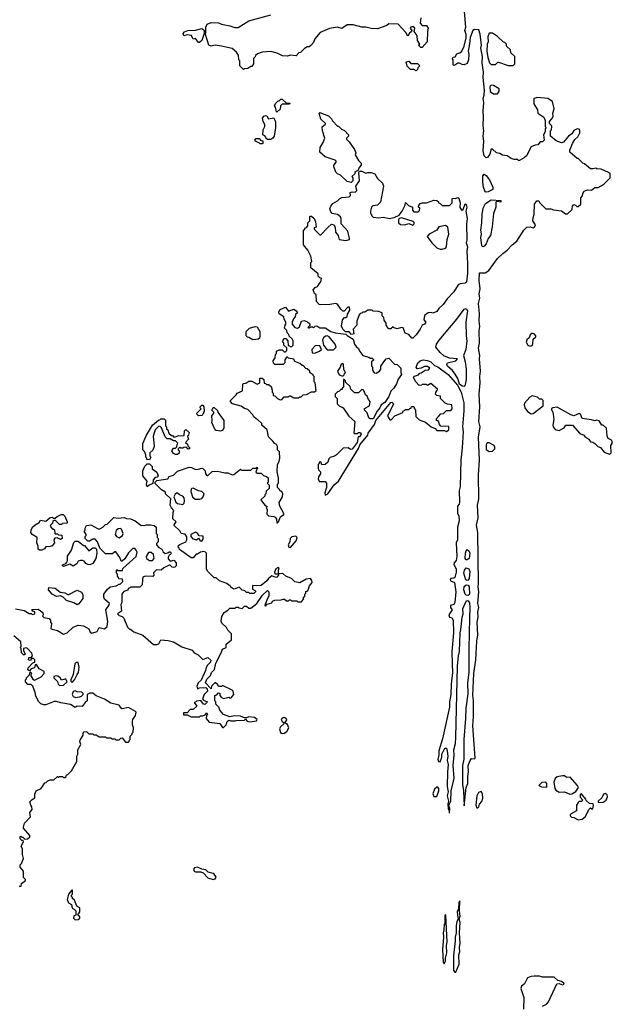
# Model space of a CAD drawing. Extents: x 1862350 to 2057294, y 212041 to 437318.
# Tile 214 of 256: x 1996425 to 2002092, y 346092 to 355508. Entities that reach past the tile are written whole.
import ezdxf

# ---------------------------------------------------------------- set-up
doc = ezdxf.new("R2010")
doc.units = 0

msp = doc.modelspace()

# ---------------------------------------------------------------- linework, layer by layer
at = {"layer": '0CON10XD'}
for points in [[(2000260, 355525), (2000254.2, 355474.2), (2000275, 355452), (2000315, 355452.5), (2000330, 355425), (2000323.3, 355395), (2000322.5, 355295), (2000275, 355240), (2000261.7, 355241.7), (2000240, 355265), (2000250, 355275), (2000228.3, 355308.3), (2000225.8, 355355.8), (2000197.5, 355395), (2000205, 355427.5), (2000185, 355442), (2000165, 355436), (2000160, 355425), (2000173.3, 355405), (2000172.5, 355395), (2000151.9, 355378.1), (2000135, 355350), (2000117.5, 355385), (2000045, 355466.2), (1999955, 355466.7), (1999935, 355453.3), (1999845, 355420), (1999785, 355422.5), (1999735, 355436.7), (1999696.4, 355436.4), (1999615, 355458.8), (1999555, 355457.5), (1999505, 355422.5), (1999465, 355436), (1999385.8, 355424.2), (1999297.5, 355385), (1999247.5, 355325), (1999235, 355290), (1999209.3, 355260.7), (1999191.7, 355248.3), (1999175, 355247.5), (1999147, 355233), (1999110, 355195), (1999095, 355190), (1999067, 355163), (1999015, 355167.5), (1998985, 355157.5), (1998937, 355163), (1998886.4, 355186.4), (1998825, 355202.5), (1998743.6, 355196.4), (1998698.3, 355181.7), (1998680, 355165), (1998677, 355153), (1998660, 355135), (1998660, 355085), (1998645, 355060), (1998635, 355060), (1998605, 355040), (1998573, 355037), (1998565, 355030), (1998530, 355065), (1998530, 355115), (1998520, 355125), (1998517, 355167), (1998496.4, 355196.4), (1998455, 355233.3), (1998355, 355253.3), (1998295, 355262.5), (1998255, 355253.3), (1998232.5, 355265), (1998200, 355365), (1998206.2, 355385), (1998203.3, 355435), (1998217.5, 355465), (1998255, 355480), (1998325, 355476.7), (1998355, 355463.8), (1998435, 355450), (1998481.7, 355431.7), (1998515, 355433.8), (1998615, 355496.7), (1998825, 355553.3)], [(2001740, 353735), (2001751.7, 353721.7), (2001765, 353720), (2001790, 353745), (2001790, 353805), (2001808.3, 353821.7), (2001810, 353845), (2001823.6, 353866.4), (2001855, 353880), (2001891.7, 353878.3), (2001925, 353902.5), (2001956.4, 353903.6), (2001985, 353917.5), (2002013, 353937), (2002070, 353995), (2002070, 354035), (2002057, 354047), (2001987, 354077), (2001945, 354080), (2001935, 354087.5), (2001905, 354080), (2001885, 354082.5), (2001825, 354130), (2001810, 354135), (2001765, 354180), (2001755, 354180), (2001685, 354240), (2001685, 354260), (2001711.2, 354325), (2001735, 354362.5), (2001763.6, 354386.4), (2001782.5, 354425), (2001781.7, 354451.7), (2001775, 354460), (2001755, 354462.5), (2001725, 354446.7), (2001705, 354417.5), (2001672.5, 354395), (2001625, 354337.5), (2001605, 354330), (2001555, 354350), (2001500, 354395), (2001500, 354445), (2001510, 354455), (2001512.5, 354485), (2001510, 354495), (2001490, 354515), (2001490, 354535), (2001515, 354560), (2001527, 354583), (2001522.5, 354615), (2001537.5, 354655), (2001520, 354725), (2001475, 354753.3), (2001375, 354762.5), (2001340, 354755), (2001343, 354703), (2001377.5, 354645), (2001380, 354615), (2001437.5, 354575), (2001450, 354545), (2001450, 354485), (2001460, 354475), (2001450, 354465), (2001450, 354435), (2001432.5, 354405), (2001440, 354355), (2001425, 354340), (2001401.7, 354338.3), (2001378.3, 354311.7), (2001353.3, 354306.7), (2001315, 354292.5), (2001270, 354205), (2001250, 354185), (2001205, 354160), (2001195, 354160), (2001185, 354170), (2001155, 354170), (2001125, 354180), (2001087, 354207), (2001043, 354213), (2001017, 354227), (2000983, 354233), (2000945, 354270), (2000935, 354270), (2000919.5, 354220.5), (2000899.3, 354190.7), (2000885, 354186.7), (2000867.5, 354205), (2000857.1, 354255), (2000861.9, 354345), (2000855.6, 354395), (2000862.2, 354445), (2000856.2, 354495), (2000861.2, 354575), (2000855.6, 354635), (2000861.8, 354715), (2000856.7, 354755), (2000865.6, 354785), (2000869.4, 354835), (2000856.2, 354955), (2000860, 355005), (2000847.5, 355095), (2000851.4, 355155), (2000834.4, 355235), (2000840, 355265), (2000829.5, 355369.5), (2000815, 355410), (2000775, 355412.5), (2000757, 355403), (2000731.7, 355338.3), (2000725.9, 355275.9), (2000714, 355205), (2000720.6, 355175), (2000716.9, 355125), (2000705, 355090), (2000675, 355076.7), (2000655, 355077.5), (2000631.7, 355091.7), (2000615, 355092.5), (2000585, 355072.5), (2000575, 355070), (2000570, 355075), (2000570, 355125), (2000560, 355135), (2000571.7, 355148.3), (2000588.3, 355151.7), (2000605, 355180), (2000635, 355190), (2000652.5, 355205), (2000676.2, 355255), (2000693.8, 355335), (2000694, 355365), (2000682.9, 355405), (2000692, 355435), (2000678, 355585)], [(1998145, 355290), (1998135, 355290), (1998107, 355327), (1998085, 355320), (1998066.1, 355356.1), (1998027, 355363), (1997995, 355352.5), (1997987.5, 355375), (1997999.5, 355390.5), (1998032.5, 355405), (1998105, 355406), (1998165, 355422.5), (1998175, 355417.5), (1998187.5, 355405), (1998190, 355375), (1998165, 355310), (1998145, 355290)], [(2001145, 355070), (2001160, 355085), (2001160, 355155), (2001121.7, 355191.7), (2001118.3, 355218.3), (2001080, 355255), (2001080, 355275), (2001065, 355290), (2001051.7, 355291.7), (2000995, 355347.5), (2000945, 355377.5), (2000915, 355380), (2000901.2, 355345), (2000903.8, 355295), (2000896.1, 355273.9), (2000893.1, 355205), (2000900, 355145), (2000917.5, 355095), (2000935, 355080), (2000975, 355080), (2000993, 355097), (2001005, 355100), (2001095, 355070), (2001145, 355070)], [(2000215, 355020), (2000195, 355030), (2000161.7, 355031.7), (2000131.7, 355061.7), (2000120, 355105), (2000145, 355110), (2000165, 355090), (2000228.3, 355088.3), (2000250, 355065), (2000231.7, 355048.3), (2000228.3, 355031.7), (2000215, 355020)], [(2000995, 354800), (2001010, 354825), (2001010, 354845), (2000955, 354877.5), (2000935, 354880), (2000925, 354872.5), (2000920, 354865), (2000925, 354820), (2000955, 354800), (2000995, 354800)], [(1998885, 354622.5), (1998880, 354625), (1998872.5, 354672.5), (1998862.5, 354685), (1998870, 354705), (1998895, 354730), (1998905, 354730), (1998923, 354747), (1998935, 354747.5), (1998971.7, 354711.7), (1999008.3, 354708.3), (1999005, 354700), (1998935, 354700), (1998920, 354685), (1998917, 354653), (1998885, 354622.5)], [(1998825, 354362.5), (1998793, 354363), (1998781.7, 354371.7), (1998780, 354385), (1998768.3, 354398.3), (1998750, 354405), (1998752.5, 354455), (1998767.5, 354485), (1998770, 354505), (1998752.5, 354535), (1998747.5, 354565), (1998760, 354585), (1998775, 354590), (1998788.3, 354588.3), (1998805, 354560), (1998855, 354570), (1998871.7, 354531.7), (1998870, 354475), (1998857.5, 354395), (1998846.4, 354373.6), (1998825, 354362.5)], [(1999595, 353950), (1999555, 353961.2), (1999491.2, 354021.2), (1999462.5, 354035), (1999449.5, 354049.5), (1999430, 354105), (1999430, 354115), (1999450, 354145), (1999450, 354155), (1999440, 354165), (1999345, 354196.7), (1999295, 354240), (1999298.8, 354285), (1999327.1, 354332.9), (1999342, 354375), (1999320, 354445), (1999318.3, 354481.7), (1999335, 354500), (1999350, 354505), (1999350, 354515), (1999303.8, 354555), (1999290, 354615), (1999295, 354620), (1999378.3, 354588.3), (1999405, 354560), (1999415, 354540), (1999465, 354490), (1999475, 354490), (1999501.7, 354461.7), (1999529.3, 354449.3), (1999570, 354405), (1999570, 354395), (1999550, 354375), (1999550, 354365), (1999575, 354340), (1999627.5, 354265), (1999640, 354235), (1999632.5, 354215), (1999665, 354160), (1999690, 354135), (1999690, 354115), (1999670, 354095), (1999658.3, 354061.7), (1999645, 354060), (1999630, 354045), (1999630, 354035), (1999601.7, 354008.3), (1999610, 353995), (1999610, 353965), (1999595, 353950)], [(1998745, 354320), (1998725, 354320), (1998718.3, 354328.3), (1998680, 354345), (1998673, 354357), (1998685, 354370), (1998715, 354370), (1998731.7, 354351.7), (1998748.3, 354348.3), (1998750, 354325), (1998745, 354320)], [(2000185, 352462.5), (2000173.6, 352463.6), (2000147, 352497), (2000110.7, 352510.7), (2000091.7, 352561.7), (2000075, 352562.5), (2000035, 352550), (2000005, 352560), (1999995, 352570), (1999975, 352550), (1999955, 352550), (1999941.7, 352561.7), (1999940, 352575), (1999930, 352585), (1999930, 352605), (1999910, 352635), (1999908.3, 352658.3), (1999890, 352675), (1999890, 352705), (1999855, 352717.5), (1999805, 352720), (1999795, 352730), (1999755, 352730), (1999725, 352710), (1999705, 352710), (1999695, 352700), (1999681.7, 352698.3), (1999670, 352685), (1999650, 352625), (1999650, 352585), (1999613, 352547), (1999620, 352505), (1999598.3, 352498.3), (1999575, 352523.3), (1999541.7, 352521.7), (1999515, 352547.5), (1999501.7, 352578.3), (1999513, 352637), (1999531.7, 352658.3), (1999545, 352660), (1999555, 352670), (1999558.3, 352691.7), (1999581.7, 352728.3), (1999578.3, 352758.3), (1999561.7, 352758.3), (1999528.3, 352721.7), (1999515, 352720), (1999495, 352740), (1999465, 352787.5), (1999445, 352792.5), (1999395, 352782.5), (1999305, 352780), (1999290, 352785), (1999261.7, 352811.7), (1999260, 352875), (1999245, 352890), (1999232.5, 352925), (1999250, 352945), (1999273, 352957), (1999287, 352983), (1999305, 353000), (1999310, 353035), (1999295, 353040), (1999280, 353055), (1999278.3, 353078.3), (1999210, 353135), (1999210, 353185), (1999220, 353195), (1999210, 353245), (1999180, 353305), (1999140, 353355), (1999140, 353495), (1999150, 353505), (1999150, 353515), (1999168.3, 353521.7), (1999180, 353535), (1999180, 353565), (1999200, 353585), (1999200, 353625), (1999205, 353630), (1999215, 353630), (1999240, 353605), (1999252.5, 353575), (1999260, 353525), (1999241.7, 353518.3), (1999240, 353505), (1999295, 353450), (1999305, 353450), (1999371.2, 353518.8), (1999405, 353552.5), (1999430, 353545), (1999443, 353523), (1999446.1, 353476.1), (1999470, 353445), (1999480, 353405), (1999545, 353396), (1999577.5, 353405), (1999580, 353415), (1999563.3, 353485), (1999500, 353555), (1999500, 353605), (1999493.6, 353623.6), (1999465, 353643.3), (1999413.9, 353653.9), (1999399.3, 353669.3), (1999391.7, 353698.3), (1999400, 353725), (1999420.7, 353749.3), (1999465, 353776.7), (1999485, 353796.7), (1999505, 353808.8), (1999575.9, 353814.1), (1999586.7, 353825), (1999584, 353856), (1999605, 353862.5), (1999631.7, 353858.3), (1999650, 353875), (1999640, 353915), (1999673.3, 353965), (1999667.5, 354045), (1999675, 354060), (1999695, 354060), (1999735, 354040), (1999755, 354047.5), (1999785, 354047.5), (1999820, 354035), (1999845, 353990), (1999893, 353943), (1999903.3, 353915), (1999876.2, 353763.8), (1999845, 353732.5), (1999803, 353727), (1999790, 353715), (1999780, 353675), (1999780, 353655), (1999790, 353645), (1999790, 353635), (1999805, 353620), (1999855, 353612.5), (1999905, 353620), (1999957.5, 353607.5), (2000005, 353616), (2000055, 353636.7), (2000081.2, 353675), (2000110, 353735), (2000115, 353760), (2000141.7, 353731.7), (2000180, 353715), (2000180, 353685), (2000195, 353670), (2000235, 353670), (2000248.3, 353681.7), (2000250, 353705), (2000240, 353715), (2000240, 353725), (2000255, 353750), (2000275, 353757.5), (2000315, 353757.5), (2000385, 353782.5), (2000415, 353780), (2000430, 353765), (2000430, 353755), (2000445, 353750), (2000465, 353730), (2000535, 353730), (2000560, 353755), (2000560, 353795), (2000565, 353800), (2000591.7, 353798.3), (2000615, 353807.5), (2000625, 353800), (2000636.1, 353756.1), (2000635, 353710), (2000645, 353692.5), (2000655, 353687.5), (2000667, 353693), (2000684, 353746), (2000695, 353740), (2000699.2, 353715), (2000690, 353675), (2000704.4, 353605), (2000698, 353555), (2000702.3, 353397.7), (2000695.8, 353375), (2000705.6, 353335), (2000699.2, 353295), (2000707.1, 353175), (2000707.1, 353085), (2000698.8, 353001.2), (2000685, 352989.2), (2000637, 352983), (2000618.7, 352971.3), (2000575, 352906.7), (2000512.1, 352837.9), (2000475.9, 352784.1), (2000434.2, 352745.8), (2000415, 352716.7), (2000375, 352701.2), (2000355, 352706.2), (2000330, 352705), (2000295, 352680), (2000288.3, 352638.3), (2000310, 352615), (2000295, 352597.5), (2000272.5, 352585), (2000255, 352547.5), (2000217.5, 352495), (2000185, 352462.5)], [(2000885, 353857.5), (2000875, 353862.5), (2000861.2, 353905), (2000852.9, 353955), (2000854.2, 354015), (2000865, 354030), (2000885, 354016.7), (2000918, 353975), (2000950, 353905), (2000950, 353885), (2000905, 353860), (2000885, 353857.5)], [(1998945, 352440), (1998951.7, 352458.3), (1998968.3, 352458.3), (1998990, 352435), (1998991.7, 352391.7), (1999005, 352390), (1999015, 352380), (1999028.3, 352381.7), (1999040, 352395), (1999040, 352435), (1999030, 352455), (1999001.7, 352481.7), (1998998.3, 352498.3), (1998981.7, 352511.7), (1998980, 352535), (1998958.3, 352558.3), (1998963, 352587), (1998970, 352595), (1998970, 352615), (1998953, 352643), (1998950, 352665), (1998907.5, 352695), (1998902.5, 352715), (1998915, 352737.5), (1998965, 352760), (1998995, 352720), (1999045, 352740), (1999070, 352725), (1999080, 352705), (1999063, 352687), (1999057.5, 352665), (1999043, 352647), (1999030, 352615), (1999030, 352595), (1999055, 352562.5), (1999081.7, 352558.3), (1999099.3, 352570.7), (1999120, 352625), (1999145, 352630), (1999177, 352617), (1999198.3, 352598.3), (1999198.3, 352581.7), (1999180, 352565), (1999185, 352560), (1999195, 352560), (1999205, 352570), (1999225, 352570), (1999235, 352560), (1999251.7, 352578.3), (1999265, 352580), (1999295, 352560), (1999345, 352560), (1999400, 352525), (1999442, 352512), (1999545, 352500), (1999556.4, 352486.4), (1999613, 352453), (1999626.7, 352405), (1999642, 352382), (1999665, 352362.5), (1999676.7, 352335), (1999705, 352297.5), (1999765, 352280), (1999775, 352270), (1999795, 352270), (1999808.3, 352258.3), (1999808.3, 352251.7), (1999790, 352235), (1999790, 352195), (1999800, 352185), (1999800, 352155), (1999815, 352130), (1999835, 352127.5), (1999865, 352147.5), (1999877.5, 352165), (1999877.5, 352195), (1999915, 352247.5), (1999930, 352265), (1999955, 352270), (2000010, 352215), (2000035, 352210), (2000070, 352175), (2000070, 352135), (2000077.5, 352115), (2000045, 352070), (2000027.5, 352025), (2000002.5, 351985), (1999973.9, 351956.1), (1999955.8, 351904.2), (1999915, 351847.5), (1999882.5, 351825), (1999867.5, 351795), (1999842.5, 351765), (1999805, 351690), (1999775, 351690), (1999765, 351700), (1999748.3, 351748.3), (1999723, 351773), (1999721.7, 351788.3), (1999770, 351815), (1999777.5, 351857.5), (1999760, 351875), (1999748.3, 351908.3), (1999731.7, 351921.7), (1999720, 351955), (1999708.3, 351968.3), (1999695, 351970), (1999665, 351940), (1999625, 351940), (1999590, 351975), (1999585, 352000), (1999541.7, 352041.7), (1999540, 352055), (1999528.3, 352068.3), (1999521.7, 352068.3), (1999520, 351995), (1999510, 351985), (1999508.3, 351971.7), (1999495, 351970), (1999477, 351953), (1999465, 351950), (1999440, 351925), (1999440, 351905), (1999460, 351885), (1999460, 351835), (1999480, 351815), (1999516.7, 351796.7), (1999572.5, 351715), (1999630, 351665), (1999620, 351555), (1999625, 351550), (1999655, 351550), (1999665, 351560), (1999685, 351560), (1999690, 351545), (1999675, 351520), (1999661.7, 351518.3), (1999652.5, 351465), (1999605, 351400), (1999588.3, 351398.3), (1999565, 351412.5), (1999518.3, 351411.7), (1999453.6, 351346.4), (1999436.2, 351333.8), (1999395, 351322.5), (1999380.7, 351309.3), (1999370, 351275), (1999347, 351253), (1999315, 351250), (1999305, 351280), (1999290, 351275), (1999290, 351265), (1999280, 351255), (1999280, 351215), (1999283, 351203), (1999300, 351185), (1999300, 351165), (1999283, 351137), (1999277.5, 351115), (1999293, 351093), (1999345, 351090), (1999360, 351075), (1999360, 351035), (1999343, 350983), (1999345, 350960), (1999372.5, 350975), (1999430.5, 351059.5), (1999473.3, 351095), (1999665, 351407.5), (1999678, 351442), (1999752.5, 351535), (1999757.5, 351555), (1999817.5, 351635), (1999830, 351675), (1999975, 351847.5), (1999985, 351850), (2000000, 351835), (1999943.6, 351716.4), (1999965, 351680), (1999978.3, 351681.7), (2000011.7, 351718.3), (2000088.3, 351751.7), (2000091.7, 351768.3), (2000105, 351770), (2000115, 351780), (2000145, 351780), (2000155, 351790), (2000168.3, 351791.7), (2000171.7, 351808.3), (2000195, 351810), (2000200, 351785), (2000210, 351775), (2000213, 351713), (2000245, 351680), (2000305, 351660), (2000360, 351615), (2000398.3, 351598.3), (2000415, 351580), (2000485, 351580), (2000505, 351570), (2000530, 351585), (2000528.3, 351618.3), (2000451.7, 351621.7), (2000440, 351635), (2000428.3, 351668.3), (2000410, 351675), (2000410, 351695), (2000428.3, 351711.7), (2000451.7, 351738.3), (2000478.3, 351741.7), (2000505, 351770), (2000548.3, 351771.7), (2000560, 351785), (2000557.5, 351825), (2000515, 351830), (2000495, 351840), (2000450, 351885), (2000448.3, 351908.3), (2000413, 351913), (2000400, 351925), (2000403, 351947), (2000418.3, 351961.7), (2000420, 351975), (2000355, 352030), (2000325, 352010), (2000315, 352020), (2000275, 352020), (2000267, 352013), (2000245, 352010), (2000213.6, 352043.6), (2000190, 352085), (2000201.7, 352098.3), (2000238.3, 352111.7), (2000251.7, 352128.3), (2000265, 352130), (2000303, 352157), (2000335, 352160), (2000347.5, 352175), (2000325, 352192.5), (2000295, 352192.5), (2000265, 352176.7), (2000225, 352170), (2000217.5, 352185), (2000232.5, 352225), (2000254.5, 352245.5), (2000284.3, 352255.7), (2000325, 352250), (2000355, 352236), (2000391.7, 352201.7), (2000425, 352186.7), (2000523.3, 352115), (2000613, 352013), (2000645.6, 351945.6), (2000672.5, 351845), (2000673, 351767), (2000658, 351615), (2000664.4, 351565), (2000655.5, 351414.5), (2000644.2, 351295), (2000635.8, 351045), (2000626.2, 351005), (2000630, 350895), (2000626.7, 350873.3), (2000610, 350855), (2000612.5, 350785), (2000623, 350763), (2000628.8, 350715), (2000612.5, 350655), (2000610, 350535), (2000597.5, 350505), (2000606.7, 350375), (2000597.8, 350335), (2000580.9, 350315), (2000577.5, 350297.5), (2000598.1, 350255), (2000600, 350225), (2000585.5, 350174.5), (2000575, 350165.8), (2000547.5, 350162.5), (2000540.8, 350155), (2000545, 350142.9), (2000584.2, 350124.2), (2000594.5, 350035), (2000586.9, 349935), (2000575, 349916.2), (2000543.3, 349905), (2000545, 349887.5), (2000560, 349865), (2000528, 349815), (2000534.4, 349794.4), (2000557.3, 349787.3), (2000570, 349765), (2000572.5, 349645), (2000558.1, 349465), (2000562, 349345), (2000563.8, 349265), (2000550.8, 349155), (2000548, 349055), (2000535.8, 348985), (2000535.8, 348935), (2000469.2, 348630.8), (2000433.3, 348515), (2000432.5, 348475), (2000423.3, 348435), (2000430, 348415), (2000445, 348410), (2000462.5, 348455), (2000462.5, 348485), (2000485, 348530), (2000495, 348540), (2000505, 348540), (2000513, 348513), (2000519.2, 348465), (2000512, 348425), (2000521.4, 348385), (2000514.3, 348314.3), (2000514.2, 348175), (2000521.4, 348125), (2000512.2, 348085), (2000524.2, 348035), (2000518.8, 348005), (2000521.2, 347965), (2000531.7, 347941.7), (2000531.7, 347921.7), (2000536.1, 347923.9), (2000538, 347965), (2000530, 347995), (2000547.1, 348035), (2000552.5, 348135), (2000572, 348225), (2000578.8, 348255), (2000571.1, 348375), (2000581.1, 348475), (2000576.5, 348525), (2000592.2, 348585), (2000596.7, 348645), (2000612.5, 349325), (2000621.1, 349425), (2000631.1, 349465), (2000636.5, 349645), (2000644.4, 349675), (2000655.6, 349795), (2000664.6, 349825.4), (2000661.8, 349875), (2000693.6, 349946.4), (2000705, 349952.5), (2000715, 349949.2), (2000725, 349932.5), (2000730, 349885), (2000727.3, 349787.3), (2000718.5, 349495), (2000720.6, 349265), (2000708.1, 349165), (2000709.1, 349060.9), (2000690, 348925), (2000688.2, 348825), (2000671.1, 348625), (2000671.2, 348435), (2000660, 348375), (2000660.6, 348195), (2000670, 348135), (2000675, 347990), (2000694.2, 348165), (2000711.4, 348205), (2000711.7, 348271.7), (2000716.9, 348315), (2000714.4, 348375.6), (2000731.2, 348425), (2000745, 348442.5), (2000775, 348440), (2000780, 348445), (2000756.9, 348755), (2000765.6, 348845), (2000765.6, 348995), (2000757.1, 349045), (2000768.1, 349255), (2000787.1, 349385), (2000796, 349564), (2000806.9, 349625), (2000798.9, 349745), (2000808.9, 349795), (2000806, 349845), (2000815.3, 349885), (2000807.3, 349925), (2000815.4, 350035.4), (2000808.9, 350085), (2000812.9, 350117.1), (2000807.1, 350605), (2000794.3, 350675), (2000810, 350745), (2000804.2, 350865), (2000814.1, 350925.9), (2000811.4, 351155), (2000821.4, 351295), (2000813.3, 351515), (2000827.5, 351615), (2000815.7, 351665), (2000824.2, 351805.8), (2000818.6, 351925), (2000829.2, 352035), (2000826.2, 352095), (2000831.2, 352145), (2000822.5, 352265), (2000825.8, 352295), (2000812, 352365), (2000822, 352415), (2000820, 352535), (2000826.2, 352575), (2000819.2, 352625), (2000823.3, 352696.7), (2000811.4, 352795), (2000823.8, 352845), (2000818.6, 352885), (2000827.5, 352935), (2000817.5, 353015), (2000822.5, 353087.5), (2000875, 353088.2), (2000910.5, 353109.5), (2000995, 353223.3), (2001045, 353273.3), (2001087.5, 353305), (2001134.1, 353355.9), (2001179.3, 353390.7), (2001246.7, 353495), (2001275, 353522.5), (2001305, 353527.5), (2001335, 353517.5), (2001346.4, 353523.6), (2001356.7, 353545), (2001332.5, 353585), (2001333.6, 353613.6), (2001343.9, 353646.1), (2001347.5, 353745), (2001370, 353775), (2001390, 353775), (2001400, 353755), (2001455, 353700), (2001505, 353700), (2001528.3, 353688.3), (2001605, 353680), (2001645, 353650), (2001665, 353650), (2001708.3, 353691.7), (2001710, 353725), (2001725, 353740), (2001740, 353735)], [(2000855, 353336.2), (2000843.8, 353345), (2000834.4, 353425), (2000841.1, 353455), (2000835.5, 353495), (2000844.5, 353565), (2000845.8, 353645), (2000857.5, 353705), (2000880.3, 353749.7), (2000934.1, 353785.9), (2001025, 353777.5), (2001027, 353763), (2000985, 353770), (2000978.3, 353761.7), (2000976.7, 353715), (2000957, 353653), (2000943, 353527), (2000926.2, 353445), (2000905.6, 353414.4), (2000885.4, 353365), (2000865, 353340.8), (2000855, 353336.2)], [(2000185, 353542.5), (2000197.5, 353555), (2000197, 353567), (2000187, 353577), (2000075, 353613.3), (2000055, 353607.5), (2000047.5, 353595), (2000047.5, 353565), (2000065, 353547.5), (2000105, 353546.7), (2000145, 353557.5), (2000185, 353542.5)], [(2000465, 353313.3), (2000496.1, 353323.9), (2000506.7, 353335), (2000513.8, 353405), (2000530, 353455), (2000518.8, 353525), (2000498.3, 353538.3), (2000433, 353527), (2000413.3, 353495), (2000340, 353455), (2000320, 353435), (2000365, 353373.3), (2000415, 353326.7), (2000445, 353313.3), (2000465, 353313.3)], [(2000675, 352000), (2000655, 352003.3), (2000630.7, 352020.7), (2000614, 352075), (2000588.3, 352118.3), (2000562.7, 352152.7), (2000516.2, 352195), (2000508.8, 352215), (2000515, 352226.2), (2000595.9, 352244.1), (2000610, 352265), (2000535, 352270), (2000482.1, 352292.1), (2000444.5, 352324.5), (2000404.3, 352375), (2000410, 352405), (2000435, 352443.8), (2000605, 352644), (2000675, 352739.2), (2000695.9, 352745.9), (2000708, 352725), (2000692.5, 352615), (2000694.2, 352485), (2000700.8, 352435), (2000690.8, 352355), (2000667.5, 352295), (2000685.9, 352235.9), (2000694.2, 352164.2), (2000695.6, 352065), (2000682.5, 352005), (2000675, 352000)], [(1998655, 352446.7), (1998615, 352470), (1998601.7, 352471.7), (1998590, 352485), (1998590, 352525), (1998623.8, 352556.2), (1998675, 352572.5), (1998695, 352570), (1998720, 352525), (1998720, 352475), (1998717, 352463), (1998705, 352452.5), (1998655, 352446.7)], [(1997091.7, 350521.7), (1997075, 350520), (1997050, 350545), (1997050, 350565), (1997060, 350575), (1997060, 350585), (1997040, 350615), (1997050, 350625), (1997050, 350645), (1997065, 350670), (1997105, 350677.5), (1997175, 350637.5), (1997191.7, 350638.3), (1997220, 350655), (1997245, 350680), (1997260, 350685), (1997325, 350747.5), (1997365, 350740), (1997423, 350747), (1997445, 350736.7), (1997485, 350733.3), (1997530, 350715), (1997583, 350673), (1997615, 350670), (1997637, 350677), (1997675, 350677.5), (1997711.7, 350671.7), (1997730, 350655), (1997730, 350595), (1997740, 350585), (1997740, 350555), (1997750, 350545), (1997747.5, 350515), (1997733, 350497), (1997732.5, 350485), (1997755, 350460), (1997783, 350443), (1997797.7, 350417.7), (1997815, 350403.3), (1997841.2, 350408.8), (1997855, 350420), (1997868.3, 350418.3), (1997872.5, 350405), (1997866.4, 350393.6), (1997853.3, 350386.7), (1997843, 350367), (1997843, 350353), (1997865, 350330), (1997898.3, 350338.3), (1997920, 350315), (1997920, 350285), (1997908.3, 350271.7), (1997895, 350270), (1997883, 350273), (1997865, 350290), (1997855, 350290), (1997803, 350267), (1997777, 350243), (1997733, 350247), (1997703, 350217), (1997707.5, 350195), (1997697, 350183), (1997625, 350186.7), (1997603.6, 350176.4), (1997597.5, 350155), (1997597, 350103), (1997575, 350080), (1997485, 350080), (1997475, 350070), (1997461.7, 350068.3), (1997458.3, 350051.7), (1997421.7, 350038.3), (1997400, 350015), (1997400, 349935), (1997392.5, 349915), (1997397, 349853), (1997360, 349825), (1997375, 349810), (1997405, 349800), (1997420, 349785), (1997455, 349700), (1997475, 349680), (1997485, 349680), (1997515, 349653.3), (1997600.7, 349620.7), (1997703.8, 349533.8), (1997735, 349533.3), (1997755, 349540), (1997775, 349577.5), (1997845, 349572.5), (1997897, 349557), (1997975, 349510), (1998075, 349477.5), (1998093.6, 349453.6), (1998130, 349435), (1998175, 349390), (1998223, 349407), (1998251.7, 349381.7), (1998250, 349365), (1998220, 349335), (1998208.3, 349311.7), (1998202.5, 349285), (1998158.8, 349191.2), (1998132.5, 349165), (1998120, 349135), (1998125, 349110), (1998145, 349117.5), (1998205, 349120), (1998218.3, 349108.3), (1998220, 349085), (1998190, 349055), (1998172.5, 349012.5), (1998181.7, 349001.7), (1998220, 348985), (1998195, 348960), (1998181.7, 348961.7), (1998157.5, 348997.5), (1998115, 348990), (1998105, 348980), (1998091.7, 348978.3), (1998118.3, 348941.7), (1998085, 348910), (1998055, 348910), (1998025, 348880), (1997991.7, 348878.3), (1997991.7, 348861.7), (1998025, 348860), (1998065, 348840), (1998145, 348840), (1998155, 348850), (1998175, 348850), (1998198.3, 348861.7), (1998215, 348880), (1998220, 348865), (1998210, 348855), (1998207.5, 348825), (1998235, 348790), (1998337, 348777), (1998365, 348740), (1998375, 348740), (1998400, 348765), (1998410, 348795), (1998425, 348810), (1998445, 348802.5), (1998485, 348802.5), (1998495, 348807.5), (1998575, 348810), (1998585, 348820), (1998601.2, 348801.2), (1998623.9, 348793.9), (1998688.3, 348801.7), (1998697, 348817), (1998670, 348835), (1998615, 348840), (1998595, 348830), (1998575, 348830), (1998535, 348847.5), (1998475, 348850), (1998435, 348842.5), (1998375, 348862.5), (1998340, 348905), (1998330, 348935), (1998301.7, 348961.7), (1998300, 348985), (1998290, 348995), (1998290, 349045), (1998308.3, 349051.7), (1998325, 349070), (1998338.3, 349068.3), (1998340, 349045), (1998350.7, 349030.7), (1998375, 349017.5), (1998425, 349030), (1998435, 349020), (1998448.3, 349021.7), (1998472.5, 349055), (1998467.5, 349085), (1998456.4, 349096.4), (1998365, 349140), (1998355, 349130), (1998325, 349130), (1998318.3, 349148.3), (1998295, 349170), (1998260, 349135), (1998255, 349110), (1998200, 349165), (1998215, 349200), (1998250, 349235), (1998260, 349265), (1998287, 349293), (1998300, 349355), (1998355, 349460), (1998363.3, 349486.7), (1998400, 349505), (1998400, 349535), (1998451.7, 349578.3), (1998450, 349635), (1998415, 349670), (1998403.9, 349693.9), (1998358.3, 349738.3), (1998352.5, 349755), (1998358.3, 349801.7), (1998380, 349840), (1998415, 349860), (1998435, 349880), (1998485, 349880), (1998495, 349890), (1998515, 349890), (1998523, 349883), (1998551.7, 349878.3), (1998575, 349900), (1998595, 349900), (1998615, 349880), (1998635, 349880), (1998692.5, 349925), (1998747, 350003), (1998795, 350050), (1998807.5, 350035), (1998806.4, 349993.6), (1998790, 349965), (1998770, 349905), (1998775, 349900), (1998791.7, 349918.3), (1998835, 349932.5), (1998843.6, 349946.4), (1998865, 349957.5), (1998925, 349960), (1998945, 349967.5), (1998957, 349967), (1998975, 349950), (1998995, 349950), (1999005, 349960), (1999015, 349960), (1999025, 349950), (1999075, 349950), (1999085, 349940), (1999118.3, 349941.7), (1999140, 349965), (1999140, 349985), (1999150, 349995), (1999150, 350015), (1999160, 350025), (1999161.7, 350038.3), (1999180, 350045), (1999197.5, 350095), (1999222.5, 350125), (1999220, 350145), (1999205, 350162.5), (1999165, 350157.5), (1999105, 350122.5), (1999055, 350132.5), (1999025, 350162.5), (1998970, 350185), (1998941.7, 350211.7), (1998900, 350210), (1998900, 350245), (1998907.5, 350265), (1998895, 350270), (1998873.9, 350256.1), (1998860, 350225), (1998865, 350210), (1998900, 350210), (1998900, 350195), (1998885, 350177.5), (1998873.6, 350173.6), (1998835, 350190), (1998802.5, 350165), (1998789.3, 350140.7), (1998735, 350096.7), (1998685, 350092.5), (1998651.7, 350098.3), (1998651.7, 350061.7), (1998680, 350045), (1998680, 350035), (1998665, 350020), (1998625, 350020), (1998615, 350030), (1998595, 350030), (1998577, 350047), (1998551.7, 350051.7), (1998525, 350080), (1998475, 350062.5), (1998455, 350070), (1998440, 350085), (1998438.3, 350098.3), (1998425, 350100), (1998407, 350117), (1998335, 350140), (1998305, 350170), (1998285, 350170), (1998220, 350235), (1998210, 350255), (1998210, 350405), (1998200, 350415), (1998185, 350422.5), (1998155, 350416.7), (1998125, 350397.5), (1998113.6, 350396.4), (1998085, 350360), (1998065, 350360), (1997951.7, 350441.7), (1997950, 350455), (1997940, 350465), (1997941.7, 350478.3), (1997955, 350490), (1998013.3, 350515), (1998023.3, 350535), (1998021.7, 350561.7), (1998007, 350587), (1997970, 350595), (1997955, 350620), (1997901.7, 350671.7), (1997901.7, 350678.3), (1997920, 350705), (1997890, 350735), (1997892.5, 350795), (1997900, 350815), (1997875, 350840), (1997862.5, 350865), (1997870, 350925), (1997820, 350975), (1997818.3, 350988.3), (1997780.7, 351010.7), (1997721.7, 351071.7), (1997720, 351085), (1997735, 351100), (1997841.7, 351118.3), (1997855, 351140), (1997895, 351153.3), (1997935, 351190), (1998045, 351227.5), (1998066.4, 351226.4), (1998105, 351207.5), (1998131.7, 351208.3), (1998165, 351220), (1998177, 351217), (1998197.5, 351195), (1998200, 351165), (1998215, 351150), (1998225, 351150), (1998265, 351187.5), (1998315, 351191.2), (1998385, 351173.3), (1998415, 351173.3), (1998455, 351156.7), (1998473, 351157), (1998535, 351210), (1998545, 351200), (1998635, 351200), (1998655, 351220), (1998685, 351220), (1998695, 351230), (1998700, 351215), (1998691.7, 351208.3), (1998681.7, 351181.7), (1998695, 351170), (1998735, 351170), (1998755, 351150), (1998785, 351140), (1998800, 351125), (1998800, 351085), (1998790, 351075), (1998810, 351055), (1998810, 351025), (1998781.7, 350998.3), (1998780, 350975), (1998770, 350965), (1998768.3, 350951.7), (1998730, 350915), (1998755, 350880), (1998775, 350860), (1998790, 350855), (1998782.5, 350835), (1998790, 350825), (1998789.3, 350779.3), (1998805, 350763.3), (1998856.4, 350756.4), (1998869.3, 350749.3), (1998881.7, 350731.7), (1998882.5, 350695), (1998890, 350695), (1998900, 350705), (1998920, 350755), (1998950, 350775), (1998950, 350785), (1998911.2, 350855), (1998905, 350890), (1998937.5, 350945), (1998940, 350975), (1998935, 350990), (1998925, 351000), (1998915, 351000), (1998910, 351015), (1998890, 351035), (1998890, 351065), (1998900, 351075), (1998900, 351125), (1998887.5, 351185), (1998890, 351255), (1998907, 351283), (1998912.5, 351315), (1998910, 351375), (1998890, 351395), (1998890, 351425), (1998880, 351445), (1998860, 351455), (1998850, 351475), (1998805, 351520), (1998790, 351585), (1998741.7, 351631.7), (1998740, 351645), (1998700, 351685), (1998685, 351690), (1998665, 351710), (1998655, 351730), (1998605, 351780), (1998575, 351790), (1998541.7, 351811.7), (1998460, 351835), (1998440, 351855), (1998440, 351865), (1998495, 351920), (1998503.3, 351936.7), (1998555, 351960), (1998558.3, 352021.7), (1998565, 352030), (1998587, 352033), (1998615, 352050), (1998645, 352050), (1998697, 352023), (1998720, 352035), (1998720, 352075), (1998725, 352080), (1998745, 352080), (1998758.3, 352068.3), (1998761.7, 352031.7), (1998775, 352030), (1998785, 352020), (1998805, 352020), (1998828.3, 351998.3), (1998840, 351965), (1998840, 351945), (1998850, 351935), (1998850, 351915), (1998865, 351910), (1998890, 351885), (1998915, 351872.5), (1998930, 351875), (1998955, 351900), (1998995, 351900), (1999005, 351910), (1999015, 351910), (1999045, 351890), (1999095, 351890), (1999105, 351900), (1999115, 351900), (1999135, 351920), (1999167, 351923), (1999215, 351950), (1999245, 351950), (1999258.3, 351961.7), (1999250, 352035), (1999240, 352045), (1999240, 352095), (1999230, 352105), (1999230, 352115), (1999215, 352120), (1999200, 352135), (1999200, 352145), (1999175, 352170), (1999161.7, 352171.7), (1999135, 352200), (1999125, 352200), (1999105, 352220), (1999055, 352240), (1999045, 352260), (1998995, 352270), (1998985, 352280), (1998975, 352280), (1998960, 352255), (1998960, 352225), (1998945, 352210), (1998865, 352210), (1998851.7, 352221.7), (1998850, 352245), (1998867, 352273), (1998870, 352305), (1998880, 352315), (1998881.7, 352338.3), (1998905, 352350), (1998935, 352350), (1998955, 352330), (1998965, 352330), (1998980, 352345), (1998978.3, 352368.3), (1998950, 352395), (1998950, 352415), (1998940, 352425), (1998945, 352440)], [(1999425, 352350), (1999450, 352375), (1999440, 352405), (1999384.1, 352474.1), (1999365, 352483.3), (1999349.3, 352480.7), (1999330, 352465), (1999320, 352445), (1999330, 352395), (1999365, 352350), (1999425, 352350)], [(2001305, 352387.1), (2001325, 352392.5), (2001333, 352407), (2001336.4, 352453.6), (2001360, 352475), (2001360, 352485), (2001349.3, 352499.3), (2001335, 352507.5), (2001323, 352507), (2001307.5, 352495), (2001296.7, 352465), (2001275.3, 352444.7), (2001268.8, 352425), (2001283.6, 352393.6), (2001305, 352387.1)], [(1999245, 352317.5), (1999255, 352322.5), (1999292.5, 352337.5), (1999310, 352355), (1999295, 352390), (1999255, 352392.5), (1999217.5, 352355), (1999221.7, 352321.7), (1999245, 352317.5)], [(1999515, 352100), (1999528.3, 352111.7), (1999530, 352125), (1999540, 352135), (1999523, 352163), (1999521.7, 352211.7), (1999515, 352220), (1999500, 352215), (1999490, 352185), (1999463.3, 352145), (1999480.7, 352110.7), (1999515, 352100)], [(2001315, 351737.5), (2001335, 351742.5), (2001430, 351815), (2001430, 351865), (2001418.3, 351878.3), (2001395, 351880), (2001375, 351897.5), (2001325, 351910), (2001303.6, 351896.4), (2001250.7, 351839.3), (2001247.5, 351825), (2001256.4, 351796.4), (2001280.7, 351760.7), (2001315, 351737.5)], [(1998135, 351720), (1998121.7, 351731.7), (1998120, 351745), (1998160, 351785), (1998150, 351795), (1998150, 351805), (1998165, 351820), (1998175, 351820), (1998186.7, 351805), (1998187.5, 351765), (1998177, 351733), (1998165, 351722.5), (1998135, 351720)], [(1998345, 351573.3), (1998305, 351580), (1998287, 351597), (1998263.3, 351655), (1998266.7, 351675), (1998260.7, 351719.3), (1998280, 351745), (1998280, 351755), (1998262.5, 351775), (1998275, 351800), (1998285, 351800), (1998315, 351770), (1998320, 351755), (1998377.5, 351675), (1998376.4, 351603.6), (1998366.4, 351583.6), (1998345, 351573.3)], [(2002065, 351352.5), (2002080, 351365), (2002077.5, 351435), (2002091.2, 351455), (2002092, 351475), (2002085, 351486.2), (2002053.6, 351503.6), (2002042.5, 351525), (2002035, 351600), (2002005, 351630), (2001991.7, 351631.7), (2001965, 351670), (2001945, 351677.5), (2001925, 351670), (2001891.7, 351681.7), (2001805, 351692.5), (2001787.5, 351735), (2001775, 351742.5), (2001725, 351720), (2001695, 351727.5), (2001565, 351802.5), (2001523, 351797), (2001511.7, 351788.3), (2001510, 351775), (2001520, 351765), (2001527.5, 351735), (2001532.5, 351685), (2001521.7, 351631.7), (2001526, 351615), (2001545, 351590), (2001585, 351580), (2001630, 351605), (2001648.3, 351631.7), (2001711.7, 351631.7), (2001780.7, 351550.7), (2001820, 351535), (2001830.7, 351520.7), (2001866.4, 351496.4), (2001885, 351470), (2001907, 351467), (2001926.4, 351456.4), (2001955, 351427.5), (2001977.5, 351415), (2002015, 351372.5), (2002065, 351352.5)], [(1997665, 351300), (1997641.7, 351301.7), (1997640, 351315), (1997630, 351325), (1997630, 351345), (1997617, 351377), (1997602.5, 351395), (1997602.5, 351455), (1997637.5, 351535), (1997695, 351630), (1997751.7, 351678.3), (1997765, 351680), (1997775, 351690), (1997805, 351690), (1997818.3, 351678.3), (1997820, 351625), (1997830, 351615), (1997830, 351595), (1997840, 351585), (1997850, 351555), (1997875, 351530), (1997885, 351530), (1997895, 351520), (1997915, 351520), (1997945, 351532.5), (1997965, 351527.5), (1997998.3, 351531.7), (1998000, 351575), (1998015, 351590), (1998045, 351560), (1998040, 351535), (1998030, 351525), (1998040, 351495), (1998010, 351465), (1998028.3, 351448.3), (1998031.7, 351431.7), (1998050, 351415), (1998050, 351405), (1998035, 351400), (1998015, 351420), (1997993, 351417), (1997985, 351410), (1997965, 351410), (1997955, 351420), (1997940, 351405), (1997940, 351395), (1997950, 351385), (1997948.3, 351361.7), (1997935, 351350), (1997915, 351350), (1997895, 351360), (1997880, 351385), (1997895, 351410), (1997915, 351410), (1997928.3, 351421.7), (1997930, 351445), (1997938.3, 351458.3), (1997915, 351480), (1997895, 351480), (1997865, 351500), (1997835, 351500), (1997815, 351520), (1997780, 351605), (1997768.3, 351618.3), (1997755, 351620), (1997720, 351585), (1997713, 351567), (1997702.5, 351525), (1997710, 351425), (1997698.3, 351391.7), (1997670, 351365), (1997670, 351335), (1997680, 351325), (1997665, 351300)], [(2000915, 351378.8), (2000945, 351380), (2000967.5, 351405), (2000969.3, 351419.3), (2000962.5, 351435), (2000915, 351462.5), (2000895, 351460), (2000886.4, 351443.6), (2000886.4, 351396.4), (2000915, 351378.8)], [(1997645, 351040), (1997637.5, 351065), (1997642.5, 351095), (1997603.3, 351145), (1997602.5, 351195), (1997621.7, 351238.3), (1997645, 351260), (1997665, 351260), (1997690, 351235), (1997691.7, 351211.7), (1997735, 351180), (1997747.5, 351145), (1997738.3, 351131.7), (1997721.7, 351128.3), (1997701.7, 351108.3), (1997698.3, 351071.7), (1997663, 351057), (1997645, 351040)], [(1998145, 350922.5), (1998165, 350930), (1998180, 350945), (1998190, 350975), (1998167, 350997), (1998133.6, 351003.6), (1998085, 351027.5), (1998070, 351025), (1998063, 351017), (1998062.5, 350995), (1998077.5, 350945), (1998103.6, 350923.6), (1998145, 350922.5)], [(1997985, 350872.5), (1997996.1, 350883.9), (1998001.2, 350905), (1997996.1, 350936.1), (1997985, 350950), (1997953, 350963), (1997935, 350980), (1997925, 350980), (1997910, 350970), (1997897.5, 350945), (1997918.8, 350895), (1997935, 350880), (1997985, 350872.5)], [(1996635, 350433.3), (1996615, 350433.3), (1996602.5, 350445), (1996601.7, 350471.7), (1996587.5, 350505), (1996592.5, 350555), (1996542.5, 350585), (1996532.5, 350605), (1996533.3, 350625), (1996547.5, 350655), (1996571.7, 350678.3), (1996609.3, 350700.7), (1996625, 350722.5), (1996675, 350712.5), (1996715, 350747.5), (1996735, 350750), (1996745, 350740), (1996765, 350740), (1996783, 350757), (1996820, 350775), (1996840, 350775), (1996855, 350760), (1996880, 350705), (1996878.3, 350691.7), (1996835, 350690), (1996825, 350680), (1996805, 350680), (1996768.3, 350718.3), (1996755, 350720), (1996741.7, 350708.3), (1996738.3, 350691.7), (1996720, 350675), (1996717.5, 350665), (1996735, 350640), (1996745, 350640), (1996758.3, 350628.3), (1996760, 350595), (1996765, 350590), (1996785, 350590), (1996795, 350580), (1996828.3, 350578.3), (1996830, 350545), (1996815, 350537.5), (1996781.7, 350551.7), (1996761.7, 350548.3), (1996752.5, 350535), (1996757.5, 350505), (1996735, 350477.5), (1996715, 350470), (1996675, 350467.5), (1996663, 350447), (1996635, 350433.3)], [(1997375, 350552), (1997406.7, 350575), (1997413.3, 350595), (1997397.5, 350635), (1997385, 350642.5), (1997365, 350637.5), (1997348.3, 350621.7), (1997336.2, 350585), (1997348.8, 350565), (1997375, 350552)], [(1996383, 349873), (1996467, 349857), (1996515, 349830), (1996535, 349830), (1996545, 349820), (1996570, 349825), (1996570, 349845), (1996551.7, 349851.7), (1996541.7, 349868.3), (1996601.7, 349871.7), (1996645, 349840), (1996650, 349815), (1996642.5, 349805), (1996655, 349790), (1996705, 349780), (1996720, 349765), (1996720, 349745), (1996727.5, 349735), (1996721.7, 349681.7), (1996785, 349667.5), (1996845, 349632.5), (1996880, 349645), (1996935, 349700), (1996983.6, 349716.4), (1997035, 349711.2), (1997065, 349696), (1997085, 349681.2), (1997099.4, 349649.4), (1997115, 349640.8), (1997164.1, 349655.9), (1997185, 349693.8), (1997235, 349682), (1997262.5, 349705), (1997266.4, 349753.6), (1997247.5, 349865), (1997277.5, 349905), (1997282.5, 349925), (1997235, 349967.5), (1997228.8, 349985), (1997230, 350015), (1997265, 350062.5), (1997290, 350085), (1997347, 350093), (1997375, 350110), (1997385, 350110), (1997410, 350135), (1997408.3, 350158.3), (1997371.7, 350161.7), (1997370, 350175), (1997360, 350185), (1997360, 350205), (1997350, 350215), (1997350, 350245), (1997355, 350250), (1997365, 350240), (1997408.3, 350241.7), (1997411.7, 350258.3), (1997540, 350375), (1997547.5, 350415), (1997540, 350435), (1997525, 350450), (1997505, 350450), (1997465, 350410), (1997429.3, 350350.7), (1997405, 350330), (1997395, 350330), (1997383.3, 350365), (1997345, 350420), (1997335, 350420), (1997311.7, 350398.3), (1997245, 350400), (1997190, 350455), (1997170, 350515), (1997145, 350540), (1997125, 350540), (1997091.7, 350521.7)], [(1998165, 350520), (1998179.3, 350540.7), (1998178.3, 350568.3), (1998141.7, 350571.7), (1998125, 350597.5), (1998105, 350606.7), (1998060, 350585), (1998060, 350565), (1998081.7, 350541.7), (1998115, 350532.5), (1998135, 350550), (1998150, 350525), (1998165, 350520)], [(1999015, 350460), (1999067.5, 350525), (1999077.5, 350557.5), (1999065, 350570), (1999028.3, 350561.7), (1999010, 350545), (1999007, 350513), (1998992.5, 350485), (1999000, 350465), (1999015, 350460)], [(1996845, 350278.8), (1996834.5, 350284.5), (1996834.2, 350295), (1996865, 350307.5), (1996877, 350323), (1996882.5, 350335), (1996883, 350377), (1996920, 350435), (1996943, 350507), (1996955, 350520), (1996985, 350520), (1997035, 350480), (1997045, 350480), (1997085, 350430), (1997125, 350457.5), (1997147, 350457), (1997160, 350445), (1997162.5, 350405), (1997152.5, 350355), (1997123, 350307), (1997096.2, 350293.8), (1997075, 350298), (1997056.1, 350306.1), (1997040, 350330), (1997025, 350337.5), (1997005, 350337.5), (1996985, 350330), (1996970, 350305), (1996935, 350283.3), (1996905, 350300), (1996845, 350278.8)], [(1997665, 350336.2), (1997695, 350337.5), (1997710, 350355), (1997703.4, 350393.4), (1997683.2, 350413.2), (1997655, 350412.5), (1997634.2, 350375), (1997638, 350355), (1997665, 350336.2)], [(2000705, 350340.8), (2000695, 350341.2), (2000686, 350355), (2000688, 350405), (2000695, 350430), (2000705, 350440), (2000722.5, 350425), (2000730, 350405), (2000723.8, 350355), (2000705, 350340.8)], [(2000705, 350145.8), (2000691.9, 350151.9), (2000673.5, 350215), (2000677.1, 350245), (2000695, 350265.7), (2000720.8, 350255), (2000729.8, 350229.8), (2000723.3, 350165), (2000715, 350149.2), (2000705, 350145.8)], [(1996975, 349912.5), (1996941.7, 349931.7), (1996873, 349953), (1996840, 349985), (1996815, 349997.5), (1996775, 349992.5), (1996735, 350012.5), (1996700, 350055), (1996701.7, 350078.3), (1996765, 350072.5), (1996813, 350033), (1996855, 350027.5), (1996885, 350010), (1996895, 350010), (1996975, 350053.8), (1997015, 350033.8), (1997029.7, 350009.7), (1997027.4, 349972.6), (1996989.3, 349920.7), (1996975, 349912.5)], [(2000715, 350000.8), (2000695, 350004.3), (2000685, 350013.8), (2000670.6, 350055), (2000675, 350086.7), (2000695, 350103.8), (2000715, 350100), (2000724.2, 350084.2), (2000726.9, 350015), (2000715, 350000.8)], [(1996420, 347225), (1996425, 347220), (1996438.3, 347221.7), (1996441.7, 347248.3), (1996480, 347275), (1996480, 347285), (1996460, 347305), (1996460, 347365), (1996430, 347405), (1996430, 347425), (1996441.7, 347438.3), (1996460, 347485), (1996450, 347525), (1996451.2, 347575), (1996440, 347605), (1996462.5, 347645), (1996458.3, 347658.3), (1996445, 347660), (1996430, 347675), (1996430, 347695), (1996435, 347700), (1996445, 347690), (1996455, 347690), (1996475, 347670), (1996500, 347675), (1996520, 347695), (1996520, 347705), (1996460, 347775), (1996460, 347785), (1996470, 347825), (1996527.5, 347885), (1996522.5, 347925), (1996542.5, 347955), (1996541.7, 347981.7), (1996530, 347995), (1996523, 348027), (1996545, 348050), (1996570, 348065), (1996568.3, 348101.7), (1996582.5, 348135), (1996630, 348155), (1996665, 348210), (1996678.3, 348211.7), (1996695, 348230), (1996715, 348237.5), (1996751.7, 348238.3), (1996785, 348270), (1996795, 348262.5), (1996805, 348270), (1996835, 348270), (1996845, 348260), (1996855, 348260), (1996868.3, 348271.7), (1996873.6, 348286.4), (1996885, 348290), (1996920, 348325), (1996970, 348415), (1996970, 348465), (1996980, 348485), (1996980, 348525), (1997010, 348575), (1997000, 348605), (1997003, 348617), (1997030, 348665), (1997030, 348685), (1997041.7, 348698.3), (1997065, 348700), (1997085, 348680), (1997125, 348680), (1997135, 348670), (1997155, 348670), (1997185, 348650), (1997245, 348650), (1997255, 348640), (1997295, 348640), (1997305, 348630), (1997335, 348630), (1997345, 348620), (1997375, 348620), (1997391.7, 348638.3), (1997405, 348640), (1997435, 348600), (1997465, 348600), (1997470, 348605), (1997470, 348615), (1997480, 348625), (1997480, 348655), (1997500, 348675), (1997500, 348685), (1997510, 348695), (1997512.5, 348735), (1997502.5, 348765), (1997502.5, 348795), (1997507.5, 348815), (1997532, 348855), (1997537.5, 348885), (1997531.7, 348891.7), (1997465, 348928.8), (1997405, 348917.5), (1997393.6, 348923.6), (1997375, 348952.5), (1997295, 348973.3), (1997235, 349010), (1997155, 349042.5), (1997125, 349067.5), (1997095, 349067.5), (1997070, 349055), (1997070, 348995), (1997050.7, 348979.3), (1997021.7, 348938.3), (1996975, 348942.5), (1996955, 348930), (1996910.5, 348960.5), (1996816.4, 348973.6), (1996775, 348987.5), (1996755, 348987.5), (1996675, 348956.7), (1996655, 348956.7), (1996626.4, 348966.4), (1996607.5, 348985), (1996578.3, 349038.3), (1996572.5, 349075), (1996550, 349135), (1996535, 349150), (1996501.7, 349151.7), (1996480, 349175), (1996480, 349195), (1996490, 349205), (1996490, 349215), (1996518.3, 349241.7), (1996525, 349270), (1996540, 349255), (1996530, 349245), (1996531.7, 349231.7), (1996550.7, 349200.7), (1996565, 349192.5), (1996630, 349225), (1996660, 349255), (1996660, 349275), (1996610.7, 349300.7), (1996585, 349340), (1996571.7, 349338.3), (1996565, 349310), (1996535, 349300), (1996518.3, 349281.7), (1996501.7, 349291.7), (1996505, 349310), (1996551.7, 349358.3), (1996570, 349365), (1996570, 349385), (1996555, 349400), (1996541.7, 349398.3), (1996525, 349380), (1996510, 349385), (1996511.7, 349408.3), (1996535, 349410), (1996547, 349423), (1996540.7, 349450.7), (1996500, 349495), (1996485, 349500), (1996460, 349495), (1996460, 349475), (1996478.3, 349441.7), (1996465, 349430), (1996441.7, 349451.7), (1996440, 349495), (1996430, 349505), (1996440, 349515), (1996437, 349557), (1996370, 349615)], [(1996925, 349170), (1996950, 349195), (1996973, 349247), (1996987.5, 349265), (1996992.5, 349315), (1996985, 349360), (1996965, 349360), (1996953, 349347), (1996937.5, 349245), (1996912.5, 349195), (1996913, 349183), (1996925, 349170)], [(1996805, 349140), (1996845, 349142.5), (1996880, 349175), (1996865, 349200), (1996855, 349202.5), (1996825, 349192.5), (1996812.5, 349215), (1996795, 349227.5), (1996775, 349232.5), (1996751.7, 349228.3), (1996750, 349215), (1996785, 349180), (1996793.3, 349153.3), (1996805, 349140)], [(1996957, 349027), (1996995, 349032.5), (1997015, 349040), (1997030, 349055), (1997030, 349065), (1997018.3, 349078.3), (1996975, 349080), (1996955, 349090), (1996937, 349083), (1996927.5, 349055), (1996937, 349037), (1996957, 349027)], [(1998935, 348681.2), (1998955, 348683.8), (1998980.5, 348699.5), (1998997.5, 348735), (1998985, 348768), (1998960, 348785), (1998976.7, 348805), (1998978, 348815), (1998974, 348825), (1998955, 348834.3), (1998935, 348829.4), (1998925.7, 348815), (1998935, 348796), (1998952.5, 348785), (1998950, 348775), (1998917.8, 348745), (1998909.4, 348725), (1998920.3, 348690.3), (1998935, 348681.2)], [(2001685, 348102.5), (2001705, 348103.3), (2001743, 348127), (2001770, 348165), (2001760, 348185), (2001690, 348265), (2001655, 348262.5), (2001635, 348277.5), (2001617, 348277), (2001565, 348266.2), (2001545, 348250), (2001533.8, 348215), (2001542.5, 348155), (2001550.7, 348140.7), (2001585, 348120), (2001635, 348122.5), (2001685, 348102.5)], [(2001465, 348170), (2001466.2, 348205), (2001455, 348216.7), (2001418.3, 348211.7), (2001390, 348185), (2001415, 348172.5), (2001465, 348170)], [(2000415, 348080), (2000432.5, 348135), (2000432.5, 348155), (2000425, 348170), (2000415, 348170), (2000391.7, 348148.3), (2000374, 348105), (2000385, 348080), (2000415, 348080)], [(2000805, 347970), (2000815, 347980), (2000822.5, 348005), (2000845, 348032.5), (2000853, 348063), (2000851.2, 348105), (2000836.4, 348126.4), (2000813.6, 348116.4), (2000797.5, 348085), (2000787.5, 347995), (2000795, 347970), (2000805, 347970)], [(2001765, 347856.7), (2001805, 347861.2), (2001831.2, 347885), (2001870.7, 347959.3), (2001885, 347970), (2001895, 347960), (2001905, 347960), (2001912.5, 347995), (2001908.3, 348008.3), (2001875, 348012.5), (2001841.7, 348041.7), (2001837.5, 348055), (2001795, 348107.5), (2001783.6, 348096.4), (2001783.6, 348073.6), (2001810, 348045), (2001797, 348033), (2001775, 348032.5), (2001765, 348022.5), (2001750, 347995), (2001748.3, 347941.7), (2001700, 347915), (2001690, 347905), (2001690, 347895), (2001701.7, 347881.7), (2001725, 347880), (2001765, 347856.7)], [(2001965, 348021.2), (2002005, 348024), (2002033.8, 348045), (2002046.2, 348075), (2002043.6, 348093.6), (2002025, 348107.5), (2002008.3, 348101.7), (2001992.7, 348067.3), (2001956.7, 348035), (2001957.5, 348025), (2001965, 348021.2)], [(1998275, 347285.6), (1998295, 347292.5), (1998302, 347305), (1998300, 347315), (1998285.7, 347335.7), (1998274.1, 347344.1), (1998226.4, 347356.4), (1998205, 347376.7), (1998165, 347383.3), (1998125, 347404.2), (1998095, 347398), (1998086, 347385), (1998094, 347365), (1998105, 347359.4), (1998158, 347358), (1998179.2, 347349.2), (1998225, 347302.9), (1998275, 347285.6)], [(1996955, 346900), (1996985, 346902.5), (1997000, 346915), (1996998.3, 346928.3), (1996980, 346945), (1997000, 346975), (1997000, 347015), (1996971.7, 347031.7), (1996948.3, 347088.3), (1996930, 347105), (1996930, 347115), (1996920, 347125), (1996920, 347135), (1996930, 347145), (1996930, 347185), (1996925, 347187.5), (1996890, 347145), (1996880, 347095), (1996891.7, 347061.7), (1996920, 347045), (1996925, 347010), (1996948.3, 346998.3), (1996960, 346985), (1996960, 346945), (1996941.7, 346938.3), (1996940, 346915), (1996955, 346900)], [(2000595, 346400), (2000625.9, 346475.9), (2000625.7, 346564.3), (2000632.5, 346595), (2000630, 346635), (2000635.8, 346675.8), (2000630, 346775), (2000636.7, 346875), (2000627.5, 346905), (2000636.2, 346935), (2000630, 346985), (2000635, 347080), (2000623.3, 347065), (2000620, 347005), (2000607.5, 346975), (2000613.6, 346923.6), (2000620, 346915), (2000605, 346880), (2000598.8, 346845), (2000598.8, 346775), (2000589.2, 346735), (2000590.5, 346699.5), (2000574.2, 346555), (2000573.3, 346415), (2000585, 346400), (2000595, 346400)], [(2000485, 346480), (2000496.4, 346503.6), (2000496.4, 346533.6), (2000509.2, 346585), (2000505.8, 346655), (2000512, 346685), (2000500, 346945), (2000495, 346950), (2000490, 346935), (2000490, 346865), (2000483.8, 346855), (2000481.2, 346805), (2000473.1, 346775), (2000476.2, 346735), (2000467.5, 346615), (2000474.1, 346494.1), (2000485, 346480)], [(2001425, 346073.8), (2001462.5, 346095), (2001482.5, 346115), (2001560.7, 346289.3), (2001585, 346292.5), (2001615, 346277.5), (2001630, 346285), (2001627.5, 346295), (2001605, 346310), (2001571.2, 346321.2), (2001535, 346352.5), (2001425, 346352.5), (2001395, 346360), (2001345, 346360), (2001315, 346357.5), (2001280, 346345), (2001251.1, 346288.9), (2001223.3, 346265), (2001218.3, 346241.7), (2001245.7, 346155.7), (2001244.2, 346044.2)]]:
    msp.add_lwpolyline(points, dxfattribs=at)

doc.saveas('drawing.dxf')
